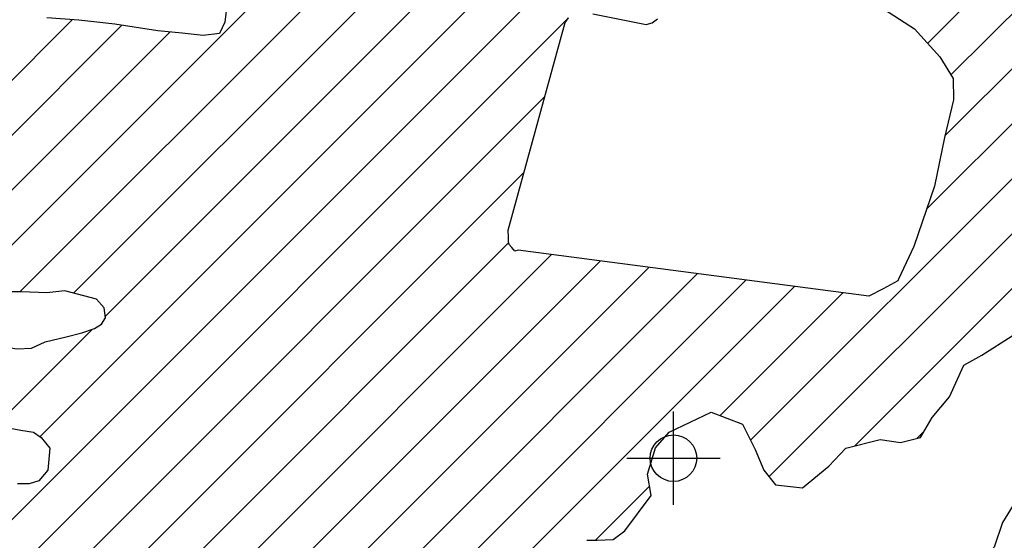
# Model space of a CAD drawing. Extents: x 192051 to 352051, y 710978 to 817615.
# Tile 61 of 85: x 280542 to 285824, y 779884 to 782676. Entities that reach past the tile are written whole.
import ezdxf

# ---------------------------------------------------------------- set-up
doc = ezdxf.new("R2010")
doc.units = 0
doc.header["$LTSCALE"] = 800
doc.header["$PDMODE"] = 34
doc.header["$PDSIZE"] = 250
doc.layers.get('0').update_dxf_attribs({"linetype": 'CONTINUOUS'})
for name, color, linetype in [('SEC', 2, 'CONTINUOUS'), ('WETDBA', 11, 'CONTINUOUS'), ('WETFILL', 12, 'CONTINUOUS')]:
    doc.layers.add(name, color=color, linetype=linetype)

# ---------------------------------------------------------------- blocks, each defined once
blk = doc.blocks.new('*X')
at = {"color": 0}
for p, q in [((285412.9, 782549.4), (295933.8, 793070.3)), ((280543.2, 781216), (291434.1, 792106.8)), ((279892.2, 780859.7), (290882.4, 791849.9)), ((280831.4, 781209.5), (291408.9, 791787)), ((281001.6, 781085), (291040.5, 791123.9)), ((280217.1, 779711.2), (291587.2, 791081.2)), ((280651.4, 780440.1), (291209.2, 790997.9)), ((285537.8, 782379.7), (291018.8, 787860.7)), ((285506, 782053.1), (291100.1, 787647.2)), ((284462.9, 780420.7), (291552.3, 787510.1)), ((285407.5, 781660), (291296.6, 787549.1)), ((284561.6, 780224.7), (291815.4, 787478.5)), ((285021.9, 780390.3), (292068.3, 787436.7)), ((278942.9, 780794.4), (280824.5, 782676.1)), ((279311.8, 780868.7), (281089.7, 782646.5)), ((280582.6, 779782), (283486.2, 782685.6)), ((279542.8, 780805), (281347.9, 782610.1)), ((280286.3, 779190.9), (283360.2, 782264.8)), ((280186.7, 778796.6), (283248.5, 781858.5)), ((277664, 775979.3), (283166.3, 781481.6)), ((280686.7, 778707.3), (283395.6, 781416.2)), ((281055.1, 778781), (283656.1, 781382.1)), ((281314.1, 778745.3), (283916.7, 781347.9)), ((281525.8, 778662.4), (284177.3, 781313.8)), ((281664, 778505.9), (284437.8, 781279.7)), ((281801.6, 778348.8), (284698.4, 781245.5)), ((284300.6, 780553.1), (284958.9, 781211.4)), ((280438.2, 780521.6), (280933.4, 781016.8)), ((285357.7, 780431.4), (285393.1, 780466.9)), ((283631.8, 779884.3), (283921.7, 780174.2))]:
    blk.add_line(p, q, dxfattribs=at)

msp = doc.modelspace()

# ---------------------------------------------------------------- linework, layer by layer
at = {"layer": 'SEC', "color": 0}
msp.add_point((284049.5, 780324.7), dxfattribs=at)
at = {"layer": 'WETDBA', "color": 0}
for points in [[(284853.5, 782943.7), (285342.5, 782626.7), (285478.3, 782477.6), (285549.2, 782360.9), (285551.9, 782247.4), (285504.1, 782045.2), (285449.6, 781783), (285339.1, 781460), (285257, 781284.8), (285253.6, 781275.7), (285173.7, 781232.9), (285098.1, 781193.2)], [(281654.2, 782752.5), (281642.3, 782663.9), (281614.4, 782601.7), (281526.9, 782590.8), (281413.4, 782603.2), (281283.5, 782616.8), (281052.2, 782652.3), (280860.3, 782673.2), (280687.6, 782687.1)], [(283617, 782707.4), (283902.7, 782650.4), (283934.7, 782660), (283963, 782680.9)], [(285098.1, 781193.2), (283217.1, 781439.6), (283197.9, 781435.1), (283182, 781454.2), (283168.3, 781470.4), (283165.3, 781487.5), (283164.4, 781507.5), (283163.3, 781548.1), (283469.2, 782661.7), (283486.1, 782685.4)], [(283584.4, 779884.2), (283639.8, 779884.3), (283725.6, 779889.4), (283788.7, 779935.6), (283929.7, 780125.2), (283911.1, 780238.7), (283953.5, 780380), (284027.2, 780463.8), (284251.4, 780572), (284419.6, 780507.6), (284487.2, 780372.1), (284533.5, 780260.1), (284596, 780181.4), (284742.2, 780165.9), (284883.3, 780282.5), (284974.7, 780378.4), (285157.8, 780424.7), (285267.8, 780409.3), (285374.9, 780435.6), (285437.9, 780543.6), (285530.8, 780653), (285606.7, 780823.5), (285703.4, 780876.7), (285867.3, 780980.6)], [(280491, 780486.2), (280548.1, 780475.3), (280616.7, 780464.6), (280657.6, 780435.8), (280703.8, 780377.8), (280692.9, 780260.8), (280644.3, 780204), (280592.4, 780187.1), (280529.7, 780186.5)], [(285915, 780142.2), (285814.3, 779979.9), (285769.5, 779847), (285694.6, 779770), (285559.4, 779704.8), (285361.1, 779627.3), (285209.4, 779587.5), (285131.2, 779616.3), (285079.9, 779667.8), (285008.6, 779724.3), (284941.9, 779739.6), (284854.6, 779733.5), (284767.3, 779585.5), (284779, 779523.1), (284789.9, 779453.6), (284792.6, 779334.4), (284821.4, 779238), (284872.7, 779190), (285056.5, 779196.5), (285232.3, 779231.4), (285474.9, 779251.7), (285668.5, 779276.7), (285774.1, 779316.9), (285838.3, 779386.8)]]:
    msp.add_lwpolyline(points, dxfattribs=at)
msp.add_lwpolyline([(280996.3, 781130.6), (280953.8, 781177.2), (280784.4, 781221.9), (280688.3, 781212.3), (280552.1, 781216), (280409.5, 781216.7), (280312.8, 781190), (280250.7, 781129.5), (280221.2, 781085.7), (280247.7, 781003.3), (280375.3, 780934), (280528.8, 780910.6), (280606.4, 780915), (280679.5, 780947.8), (280791.2, 780974.6), (280875, 780997.5), (280943.9, 781020.3), (280980.8, 781042.8), (281002.5, 781077.2)], close=True, dxfattribs=at)

# ---------------------------------------------------------------- block references
at = {"layer": 'WETFILL', "color": 0}
msp.add_blockref('*X', (0, 0), dxfattribs=at)
msp.add_blockref('*X', (0, 0), dxfattribs=at)
msp.add_blockref('*X', (0, 0), dxfattribs=at)
msp.add_blockref('*X', (0, 0), dxfattribs=at)
msp.add_blockref('*X', (0, 0), dxfattribs=at)
msp.add_blockref('*X', (0, 0), dxfattribs=at)
msp.add_blockref('*X', (0, 0), dxfattribs=at)
msp.add_blockref('*X', (0, 0), dxfattribs=at)
msp.add_blockref('*X', (0, 0), dxfattribs=at)
msp.add_blockref('*X', (0, 0), dxfattribs=at)
msp.add_blockref('*X', (0, 0), dxfattribs=at)
msp.add_blockref('*X', (0, 0), dxfattribs=at)
msp.add_blockref('*X', (0, 0), dxfattribs=at)
msp.add_blockref('*X', (0, 0), dxfattribs=at)
msp.add_blockref('*X', (0, 0), dxfattribs=at)
msp.add_blockref('*X', (0, 0), dxfattribs=at)
msp.add_blockref('*X', (0, 0), dxfattribs=at)
msp.add_blockref('*X', (0, 0), dxfattribs=at)
msp.add_blockref('*X', (0, 0), dxfattribs=at)
msp.add_blockref('*X', (0, 0), dxfattribs=at)
msp.add_blockref('*X', (0, 0), dxfattribs=at)
msp.add_blockref('*X', (0, 0), dxfattribs=at)
msp.add_blockref('*X', (0, 0), dxfattribs=at)
msp.add_blockref('*X', (0, 0), dxfattribs=at)
msp.add_blockref('*X', (0, 0), dxfattribs=at)
msp.add_blockref('*X', (0, 0), dxfattribs=at)
msp.add_blockref('*X', (0, 0), dxfattribs=at)
msp.add_blockref('*X', (0, 0), dxfattribs=at)
msp.add_blockref('*X', (0, 0), dxfattribs=at)
msp.add_blockref('*X', (0, 0), dxfattribs=at)
msp.add_blockref('*X', (0, 0), dxfattribs=at)
msp.add_blockref('*X', (0, 0), dxfattribs=at)
msp.add_blockref('*X', (0, 0), dxfattribs=at)
msp.add_blockref('*X', (0, 0), dxfattribs=at)
msp.add_blockref('*X', (0, 0), dxfattribs=at)
msp.add_blockref('*X', (0, 0), dxfattribs=at)
msp.add_blockref('*X', (0, 0), dxfattribs=at)
msp.add_blockref('*X', (0, 0), dxfattribs=at)
msp.add_blockref('*X', (0, 0), dxfattribs=at)
msp.add_blockref('*X', (0, 0), dxfattribs=at)
msp.add_blockref('*X', (0, 0), dxfattribs=at)
msp.add_blockref('*X', (0, 0), dxfattribs=at)
msp.add_blockref('*X', (0, 0), dxfattribs=at)
msp.add_blockref('*X', (0, 0), dxfattribs=at)
msp.add_blockref('*X', (0, 0), dxfattribs=at)
msp.add_blockref('*X', (0, 0), dxfattribs=at)
msp.add_blockref('*X', (0, 0), dxfattribs=at)
msp.add_blockref('*X', (0, 0), dxfattribs=at)
msp.add_blockref('*X', (0, 0), dxfattribs=at)
msp.add_blockref('*X', (0, 0), dxfattribs=at)
msp.add_blockref('*X', (0, 0), dxfattribs=at)
msp.add_blockref('*X', (0, 0), dxfattribs=at)
msp.add_blockref('*X', (0, 0), dxfattribs=at)
msp.add_blockref('*X', (0, 0), dxfattribs=at)
msp.add_blockref('*X', (0, 0), dxfattribs=at)
msp.add_blockref('*X', (0, 0), dxfattribs=at)
msp.add_blockref('*X', (0, 0), dxfattribs=at)
msp.add_blockref('*X', (0, 0), dxfattribs=at)
msp.add_blockref('*X', (0, 0), dxfattribs=at)
msp.add_blockref('*X', (0, 0), dxfattribs=at)
msp.add_blockref('*X', (0, 0), dxfattribs=at)
msp.add_blockref('*X', (0, 0), dxfattribs=at)
msp.add_blockref('*X', (0, 0), dxfattribs=at)
msp.add_blockref('*X', (0, 0), dxfattribs=at)
msp.add_blockref('*X', (0, 0), dxfattribs=at)
msp.add_blockref('*X', (0, 0), dxfattribs=at)
msp.add_blockref('*X', (0, 0), dxfattribs=at)
msp.add_blockref('*X', (0, 0), dxfattribs=at)
msp.add_blockref('*X', (0, 0), dxfattribs=at)
msp.add_blockref('*X', (0, 0), dxfattribs=at)
msp.add_blockref('*X', (0, 0), dxfattribs=at)
msp.add_blockref('*X', (0, 0), dxfattribs=at)
msp.add_blockref('*X', (0, 0), dxfattribs=at)
msp.add_blockref('*X', (0, 0), dxfattribs=at)
msp.add_blockref('*X', (0, 0), dxfattribs=at)
msp.add_blockref('*X', (0, 0), dxfattribs=at)
msp.add_blockref('*X', (0, 0), dxfattribs=at)
msp.add_blockref('*X', (0, 0), dxfattribs=at)
msp.add_blockref('*X', (0, 0), dxfattribs=at)
msp.add_blockref('*X', (0, 0), dxfattribs=at)
msp.add_blockref('*X', (0, 0), dxfattribs=at)
msp.add_blockref('*X', (0, 0), dxfattribs=at)
msp.add_blockref('*X', (0, 0), dxfattribs=at)
msp.add_blockref('*X', (0, 0), dxfattribs=at)
msp.add_blockref('*X', (0, 0), dxfattribs=at)
msp.add_blockref('*X', (0, 0), dxfattribs=at)
msp.add_blockref('*X', (0, 0), dxfattribs=at)
msp.add_blockref('*X', (0, 0), dxfattribs=at)
msp.add_blockref('*X', (0, 0), dxfattribs=at)
msp.add_blockref('*X', (0, 0), dxfattribs=at)
msp.add_blockref('*X', (0, 0), dxfattribs=at)
msp.add_blockref('*X', (0, 0), dxfattribs=at)
msp.add_blockref('*X', (0, 0), dxfattribs=at)
msp.add_blockref('*X', (0, 0), dxfattribs=at)
msp.add_blockref('*X', (0, 0), dxfattribs=at)
msp.add_blockref('*X', (0, 0), dxfattribs=at)
msp.add_blockref('*X', (0, 0), dxfattribs=at)
msp.add_blockref('*X', (0, 0), dxfattribs=at)
msp.add_blockref('*X', (0, 0), dxfattribs=at)
msp.add_blockref('*X', (0, 0), dxfattribs=at)

doc.saveas('drawing.dxf')
